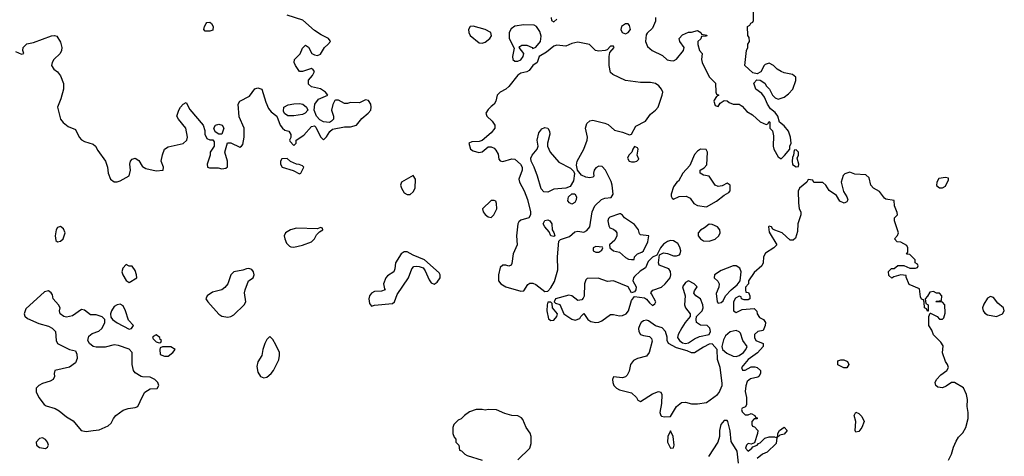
# Model space of a CAD drawing. Header units: inches. Extents: x 2397558 to 2568646, y 256209 to 449595.
# Tile 66 of 85: x 2409178 to 2415763, y 414657 to 417575. Entities that reach past the tile are written whole.
import ezdxf

# ---------------------------------------------------------------- set-up
doc = ezdxf.new("R2010")
doc.units = ezdxf.units.IN
doc.header["$MEASUREMENT"] = 0
doc.layers.add('C4401', color=7, linetype='Continuous')
doc.layers.add('C4411', color=7, linetype='Continuous')

msp = doc.modelspace()

# ---------------------------------------------------------------- linework, layer by layer
at = {"layer": 'C4401', "color": 6, "elevation": 100}
for points in [[(2409150, 417362), (2409190, 417344.7), (2409206, 417350), (2409199, 417370), (2409201.2, 417390), (2409226, 417414), (2409270, 417422), (2409390, 417467.7), (2409410, 417470.5), (2409424.9, 417464.9), (2409450, 417424.7), (2409459.3, 417390), (2409458, 417370), (2409447.3, 417350), (2409406, 417310), (2409394.8, 417290), (2409391, 417270), (2409404.9, 417244.9), (2409430, 417226.8), (2409450, 417201), (2409470.6, 417149.4), (2409470.6, 417110), (2409453.2, 417046.8), (2409431.3, 416990), (2409450.8, 416910), (2409468.2, 416888.2), (2409500.9, 416860.9), (2409550, 416840.7), (2409576.4, 416790), (2409591.7, 416771.7), (2409610, 416761.3), (2409670, 416742.4), (2409683.8, 416730), (2409700.2, 416700.2), (2409751.5, 416630), (2409764.9, 416590), (2409768.2, 416548.2), (2409784, 416510), (2409810, 416490.6), (2409830, 416490.5), (2409850, 416497.3), (2409909, 416531), (2409919, 416570), (2409915.1, 416610), (2409919.5, 416630), (2409930, 416642), (2409950, 416650.4), (2409973.5, 416633.5), (2409996.3, 416596.3), (2410000, 416594.1)], [(2410000, 415188.4), (2409990, 415189), (2409950, 415215.3), (2409939, 415230), (2409929.3, 415269.3), (2409929, 415350), (2409910, 415373.2), (2409837.7, 415397.7), (2409810, 415401.3), (2409750, 415386.2), (2409690, 415385.3), (2409670, 415391.1), (2409644.7, 415410), (2409633, 415430), (2409640.7, 415459.3), (2409662.6, 415477.4), (2409707.8, 415492.2), (2409726, 415510), (2409738, 415530), (2409746.6, 415550), (2409746.6, 415570), (2409729.7, 415589.7), (2409690, 415602.4), (2409650, 415602), (2409610, 415634), (2409590, 415637.2), (2409530, 415595.1), (2409490, 415587.3), (2409472, 415592), (2409448.7, 415610), (2409444, 415630), (2409448, 415650), (2409438, 415670), (2409402, 415710), (2409396.4, 415736.4), (2409388, 415750), (2409370, 415762), (2409343.6, 415756.4), (2409217.5, 415642.5), (2409207.3, 415610), (2409212.7, 415592.7), (2409230, 415578), (2409304.9, 415544.9), (2409370, 415526), (2409394, 415514), (2409416.3, 415490), (2409420.7, 415430), (2409430.6, 415410.6), (2409510, 415370.8), (2409550, 415361), (2409559.9, 415339.9), (2409561.6, 415310), (2409550, 415281.2), (2409510, 415252), (2409412, 415230), (2409407.3, 415210), (2409410.6, 415190), (2409401, 415170), (2409381.1, 415158.9), (2409330, 415143.7), (2409306, 415130), (2409288.4, 415111.6), (2409286.7, 415086.7), (2409304.9, 415050), (2409342.3, 415002.3), (2409354.2, 414994.2), (2409415.8, 414975.8), (2409441.3, 414961.3), (2409490, 414920.5), (2409534.3, 414894.3), (2409588.9, 414828.9), (2409622.9, 414822.9), (2409670, 414828.9), (2409710, 414833.7), (2409770, 414859.3), (2409790, 414877.3), (2409804.2, 414910), (2409819.6, 414930), (2409870, 414965.7), (2409903.5, 414976.5), (2409950, 414982.3), (2409966.6, 414990), (2410000, 415055.4)]]:
    msp.add_lwpolyline(points, dxfattribs=at)
for points in [[(2409450, 416191.8), (2409430, 416185.2), (2409421.6, 416170), (2409414.8, 416130), (2409419.6, 416099.6), (2409430, 416091.3), (2409450, 416094.8), (2409469, 416110), (2409482.7, 416150), (2409470, 416177.2)], [(2409890, 415938), (2409866.4, 415913.6), (2409861, 415890), (2409866.8, 415870), (2409890, 415832), (2409910, 415818), (2409962, 415850), (2409959, 415870), (2409950, 415898), (2409930, 415928), (2409908.7, 415928.7)], [(2409850, 415674), (2409830, 415669.3), (2409810, 415657.2), (2409790.6, 415630), (2409785.5, 415610), (2409787.5, 415587.5), (2409798.8, 415570), (2409828.6, 415548.6), (2409910, 415506.8), (2409926, 415510), (2409938, 415530), (2409905.6, 415565.6), (2409885.2, 415630), (2409870, 415662)], [(2409330, 414779.3), (2409310, 414776), (2409286.8, 414750), (2409290.8, 414730), (2409310, 414716.3), (2409350, 414708.4), (2409362.7, 414717.3), (2409369.2, 414730), (2409363.7, 414750), (2409350, 414769.2)]]:
    msp.add_lwpolyline(points, close=True, dxfattribs=at)
at = {"layer": 'C4411', "color": 6, "elevation": 100}
for points in [[(2410000, 416594.1), (2410021.6, 416581.6), (2410090, 416565.5), (2410138, 416570), (2410139, 416590), (2410123.7, 416630), (2410132.5, 416672.5), (2410147, 416710), (2410170, 416724.4), (2410271.6, 416748.4), (2410295.3, 416770), (2410299, 416790), (2410289, 416850), (2410239, 416910), (2410229, 416930), (2410241.2, 416970), (2410253.2, 416990), (2410270, 417011), (2410290, 417021), (2410315.8, 416975.8), (2410404.7, 416870), (2410415.3, 416835.3), (2410416, 416810), (2410430, 416782), (2410450, 416772), (2410470, 416772), (2410478.8, 416758.8), (2410478, 416730), (2410451.3, 416690), (2410450.9, 416669.1), (2410432, 416610), (2410434, 416590), (2410446, 416586), (2410505.4, 416585.4), (2410530, 416578), (2410556.4, 416583.6), (2410567.3, 416592.7), (2410568, 416630), (2410549, 416690), (2410567.3, 416752.7), (2410590, 416752.7), (2410650, 416722.8), (2410662, 416730), (2410670, 416742), (2410679.3, 416790), (2410679.5, 416850), (2410646.5, 416926.5), (2410638, 417010), (2410649.7, 417030.3), (2410714.9, 417065.1), (2410750, 417112), (2410770, 417119.5), (2410797.3, 417110), (2410824.5, 417024.5), (2410842.5, 416982.5), (2410859.8, 416959.8), (2410898, 416930), (2410920.7, 416870), (2410934.8, 416850), (2410950, 416837.3), (2410978, 416830), (2410991.3, 416808.7), (2410992, 416788), (2410982, 416770), (2410983.6, 416763.6), (2411010, 416734), (2411026, 416750), (2411026, 416770), (2411077.2, 416802.8), (2411130, 416861), (2411150, 416864.7), (2411157.3, 416857.3), (2411190, 416792), (2411210, 416772), (2411230, 416792), (2411252.1, 416827.9), (2411270, 416842.8), (2411350, 416858.8), (2411390, 416858.8), (2411430, 416871), (2411466.3, 416913.7), (2411509, 416950), (2411525.2, 416970), (2411529.2, 416990), (2411525.2, 417010), (2411510, 417035.3), (2411490, 417039), (2411450, 417018.4), (2411390, 417021.2), (2411370, 417014), (2411350, 417015.3), (2411310, 417038), (2411290, 417038), (2411284.7, 417035.3), (2411271.1, 417008.9), (2411262.8, 416970), (2411276, 416930), (2411276, 416910), (2411264, 416896), (2411250, 416888.7), (2411210, 416892.7), (2411185.6, 416905.6), (2411162, 416930), (2411148, 416970), (2411152, 417010), (2411176.9, 417043.1), (2411238, 417070), (2411222, 417090), (2411190, 417114), (2411130, 417126.6), (2411110, 417144), (2411109.6, 417170.4), (2411136.9, 417203.1), (2411149.2, 417230), (2411140.9, 417240.9), (2411130, 417249.2), (2411070, 417229.2), (2411050, 417229), (2411021.6, 417270), (2411014, 417290), (2411014.5, 417310), (2411053.6, 417346.4), (2411070, 417386), (2411090, 417404.9), (2411110, 417390.7), (2411130.8, 417350), (2411150, 417339.3), (2411170, 417335.5), (2411190, 417344), (2411215.1, 417390), (2411239, 417410), (2411255.3, 417430), (2411253.6, 417433.6), (2411242, 417450), (2411193.8, 417473.8), (2411150, 417502.7), (2411071.7, 417571.7), (2410966.6, 417606.6)], [(2412732, 417590), (2412734, 417570), (2412750, 417562), (2412770, 417578)], [(2413430.8, 417590), (2413430, 417566), (2413410, 417518), (2413374, 417486), (2413366.8, 417473.2), (2413364, 417430), (2413375.5, 417395.5), (2413408.5, 417368.5), (2413476.7, 417336.7), (2413507.9, 417307.9), (2413530, 417302), (2413550, 417300.5), (2413570, 417310.7), (2413617.2, 417370), (2413621.2, 417390), (2413593.2, 417430), (2413589.3, 417450), (2413610, 417474.8), (2413650, 417491), (2413670, 417491.3), (2413710, 417502), (2413734, 417490), (2413738, 417478), (2413772.7, 417472.7), (2413770, 417466), (2413738, 417462), (2413732.7, 417447.3), (2413714, 417430), (2413714, 417410), (2413724.7, 417370), (2413742, 417350), (2413738, 417310), (2413742, 417290), (2413790, 417194), (2413832, 417152), (2413834, 417090), (2413838, 417078), (2413854, 417070), (2413838, 417062), (2413822.8, 417037.2), (2413821, 417030), (2413830, 417002), (2413850, 416994), (2413863.1, 417016.9), (2413890, 417034), (2413910, 417032), (2413922, 417022), (2413950, 417011.3), (2413990, 417011), (2414010, 416998), (2414041.4, 416961.4), (2414079.8, 416939.8), (2414130, 416892), (2414170, 416874), (2414182, 416878), (2414190, 416894), (2414194, 416890), (2414194, 416850), (2414211.6, 416831.6), (2414219.8, 416799.8), (2414216, 416730), (2414220.7, 416710), (2414250, 416658), (2414270, 416644.7), (2414293.2, 416666.8), (2414328, 416710), (2414328.7, 416730), (2414338, 416750), (2414333.2, 416790), (2414319.3, 416830), (2414290, 416866), (2414259, 416890), (2414249, 416930), (2414230, 416954), (2414199, 416979), (2414179, 417010), (2414158, 417058), (2414141.2, 417081.2), (2414102, 417110), (2414088.7, 417150), (2414107.3, 417172.7), (2414130, 417172), (2414162, 417150), (2414172, 417130), (2414192, 417110), (2414212, 417070), (2414230, 417052), (2414250, 417044.7), (2414290, 417058), (2414320.2, 417079.8), (2414349.3, 417110.7), (2414368.4, 417168.4), (2414368, 417190), (2414346, 417210), (2414290, 417219), (2414269.5, 417229.5), (2414244.1, 417244.1), (2414219, 417270), (2414190, 417283.7), (2414163.4, 417276.6), (2414156, 417270), (2414133.7, 417226.3), (2414110, 417214), (2414080.2, 417220.2), (2414028, 417270), (2414038, 417370), (2414048, 417390), (2414048.4, 417411.6), (2414058, 417430), (2414056.4, 417456.4), (2414048, 417470), (2414046, 417530), (2414062, 417538), (2414067.3, 417552.7), (2414082, 417558), (2414086, 417570), (2414086, 417630)], [(2415389.2, 414630), (2415409, 414670), (2415423.2, 414716.8), (2415442, 414758), (2415456.5, 414783.5), (2415485.6, 414814.4), (2415505.2, 414850), (2415521.2, 414910), (2415521.2, 414950), (2415515.1, 414990), (2415516.5, 415036.5), (2415509.1, 415069.1), (2415490, 415115.3), (2415428.9, 415148.9), (2415410, 415149), (2415374.6, 415125.4), (2415350, 415115.1), (2415318, 415118), (2415304.2, 415130), (2415300.5, 415150), (2415309.7, 415170.3), (2415338.8, 415201.2), (2415379, 415230), (2415389, 415250), (2415384, 415270), (2415368.7, 415290), (2415348.9, 415348.9), (2415354, 415394), (2415339.3, 415419.3), (2415290, 415468), (2415279, 415499), (2415258, 415530), (2415258, 415590), (2415266, 415614), (2415270, 415614), (2415314, 415590), (2415330, 415574), (2415350, 415574), (2415358, 415582), (2415367.3, 415612.7), (2415366, 415670), (2415350, 415686), (2415306, 415690), (2415310, 415694), (2415342, 415698), (2415346, 415730), (2415330, 415746), (2415310, 415746), (2415290, 415758), (2415265.4, 415754.6), (2415250, 415726), (2415234, 415710), (2415238, 415678), (2415254, 415670), (2415254, 415626), (2415250, 415626), (2415242, 415642), (2415228.9, 415648.9), (2415227.3, 415687.3), (2415222, 415702), (2415210, 415706), (2415203.1, 415723.1), (2415195.3, 415775.3), (2415126, 415806), (2415106, 415854), (2415106, 415866), (2415070, 415868.7), (2415023.6, 415856.4), (2415010, 415848), (2414990, 415866), (2414988, 415892), (2415008.4, 415911.6), (2415027.3, 415912.7), (2415050, 415931.3), (2415090, 415932), (2415130, 415914), (2415170, 415914), (2415182, 415918), (2415186, 415930), (2415182, 415942), (2415166, 415950), (2415166, 415970), (2415130, 416006), (2415108.4, 416008.4), (2415118, 416022), (2415118, 416050), (2415110, 416066), (2415070, 416088), (2415046, 416090), (2415028, 416110), (2415048.4, 416131.6), (2415055.3, 416150), (2415028, 416230), (2415028, 416250), (2415048, 416270), (2415047.3, 416287.3), (2415028, 416330), (2415026, 416366), (2414970, 416375.3), (2414962, 416382), (2414927.3, 416427.3), (2414888.7, 416450), (2414869.4, 416469.4), (2414858.6, 416518.6), (2414837.2, 416537.2), (2414763.7, 416543.7), (2414730, 416555.3), (2414696, 416544), (2414686, 416534), (2414670.8, 416490), (2414686.4, 416426.4), (2414710.7, 416390.7), (2414716, 416370), (2414710, 416358), (2414691.3, 416348.7), (2414662, 416362), (2414640.2, 416400.2), (2414592.5, 416432.5), (2414570, 416468), (2414550, 416488), (2414490, 416486), (2414482, 416502), (2414450, 416506), (2414442, 416490), (2414392, 416450), (2414384.7, 416430), (2414386, 416350), (2414391.3, 416310), (2414402, 416290), (2414402, 416270), (2414381, 416210), (2414379.8, 416160.2), (2414365.4, 416114.6), (2414350, 416102), (2414330, 416102), (2414278, 416150), (2414228, 416168), (2414215.3, 416175.3), (2414206, 416190), (2414190, 416194), (2414184.7, 416190), (2414190, 416154), (2414242, 416070), (2414222, 416050), (2414165.4, 416014.6), (2414152, 415990), (2414151.1, 415948.9), (2414142, 415930), (2414090, 415886), (2414052, 415830), (2414051.1, 415808.9), (2414032.7, 415787.3), (2414032, 415770), (2414034, 415754), (2414051.1, 415751.1), (2414062, 415730), (2414062, 415710), (2414050, 415702), (2414023.1, 415703.1), (2414006, 415710), (2414002, 415722), (2413990, 415726), (2413965.4, 415714.6), (2413952, 415690), (2413952, 415630), (2413962, 415622), (2413970, 415618), (2414010, 415638), (2414090, 415644.7), (2414106.8, 415626.8), (2414110.8, 415610), (2414125.5, 415585.5), (2414151.3, 415570), (2414164.7, 415550), (2414162.8, 415530), (2414150, 415498), (2414114, 415490), (2414092, 415470), (2414092, 415450), (2414102, 415430), (2414151.1, 415411.1), (2414151, 415390), (2414112.8, 415347.2), (2414050, 415302.7), (2414004.7, 415250), (2414012, 415232), (2414030, 415231.3), (2414070, 415254.8), (2414094.4, 415254.4), (2414110.8, 415250.8), (2414131.3, 415230), (2414131.3, 415210), (2414122, 415190), (2414115.3, 415184.7), (2414066, 415174), (2414043.5, 415156.5), (2414033.2, 415126.8), (2414030.6, 415090.6), (2414038.8, 415050), (2414038, 415002), (2414032.7, 414987.3), (2414010, 414978), (2414004.7, 414970), (2414010, 414954), (2414030, 414934), (2414050, 414934), (2414070, 414942), (2414094, 414930), (2414098, 414918), (2414110, 414914), (2414110, 414906), (2414090, 414906), (2414074, 414890), (2414074, 414870), (2414078, 414858), (2414092.7, 414852.7), (2414114, 414830), (2414112, 414810), (2414092.7, 414747.3), (2414070, 414738), (2414050, 414742), (2414038, 414730), (2414031.3, 414710), (2414050, 414691.3), (2414075.3, 414710), (2414080.2, 414719.8), (2414110, 414732), (2414118, 414742), (2414130, 414746.8), (2414161.6, 414778.4), (2414190, 414786), (2414226.8, 414786.8), (2414238, 414782), (2414248.9, 414791.1), (2414248.9, 414808.9), (2414259.3, 414830), (2414289.7, 414850.3), (2414310.3, 414829.7), (2414290, 414803.7), (2414262, 414798), (2414241, 414779), (2414237.5, 414742.5), (2414176.3, 414683.7), (2414144.7, 414670), (2414110, 414642.7)], [(2410000, 415055.4), (2410015.1, 415084.9), (2410050, 415107.3), (2410098, 415110), (2410109, 415130), (2410101.2, 415150), (2410082, 415170), (2410050, 415185.2), (2410000, 415188.4)], [(2412510, 414634), (2412590, 414712), (2412598.6, 414741.4), (2412599, 414790), (2412592.1, 414812.1), (2412564, 414850), (2412543.1, 414903.1), (2412534.6, 414914.6), (2412510, 414928), (2412468.9, 414928.9), (2412423.1, 414943.1), (2412367.3, 414967.3), (2412310, 414968.7), (2412290, 414964), (2412270, 414968.7), (2412230, 414968.7), (2412186.4, 414953.6), (2412152, 414930), (2412130, 414908), (2412110, 414898), (2412082, 414870), (2412074, 414850), (2412074, 414810), (2412083.6, 414783.6), (2412094, 414770), (2412094, 414750), (2412114, 414730), (2412118, 414698), (2412132.7, 414692.7), (2412154, 414670), (2412170, 414662), (2412270, 414631.3)], [(2413986, 414610), (2413977.2, 414690), (2413936.5, 414756.5), (2413930, 414826), (2413913.2, 414890), (2413910, 414895.3), (2413890, 414895.3), (2413866.8, 414870), (2413858.8, 414830), (2413858.8, 414790), (2413846.8, 414750), (2413785.2, 414654.8)]]:
    msp.add_lwpolyline(points, dxfattribs=at)
for points in [[(2410450, 417498), (2410419, 417499), (2410409.4, 417510), (2410412.7, 417530), (2410423.7, 417550), (2410430, 417555.5), (2410450, 417559.1), (2410460.7, 417550), (2410472.4, 417530), (2410470, 417505.2)], [(2412210, 417532.7), (2412190, 417528.7), (2412178.8, 417510), (2412180.7, 417490), (2412191, 417470), (2412250, 417421), (2412270, 417418), (2412290, 417426), (2412322, 417450), (2412333.6, 417466.4), (2412328, 417490), (2412290, 417509)], [(2412550, 417540.7), (2412488.2, 417531.8), (2412465.2, 417514.8), (2412451, 417490), (2412451.3, 417450), (2412485.4, 417385.4), (2412473, 417330), (2412476.3, 417310), (2412490, 417298), (2412497.5, 417297.5), (2412510, 417297.1), (2412530, 417308), (2412546, 417330), (2412549, 417350), (2412518, 417390), (2412523.1, 417396.9), (2412535.3, 417404.7), (2412570, 417406), (2412604.7, 417390), (2412610, 417382), (2412630, 417390.7), (2412660.5, 417430), (2412665.6, 417465.6), (2412656.6, 417496.6), (2412634, 417530), (2412618.4, 417538.4)], [(2413230, 417548.7), (2413202, 417530), (2413198, 417510), (2413206, 417490), (2413230, 417481), (2413248, 417490), (2413262, 417510), (2413256.4, 417536.4), (2413248, 417548)], [(2412910, 417424.5), (2412870, 417417), (2412830, 417399.3), (2412770, 417405.2), (2412750, 417399.3), (2412701.1, 417358.9), (2412651.3, 417330), (2412638, 417290), (2412610, 417268.7), (2412584.1, 417235.9), (2412570, 417226), (2412530, 417218), (2412510, 417203.7), (2412450, 417129.6), (2412430, 417111.6), (2412391.3, 417090), (2412372, 417070), (2412362, 417030), (2412352, 417010), (2412330, 416995.3), (2412310, 416974), (2412296, 416950), (2412301, 416930), (2412336.7, 416896.7), (2412356, 416870), (2412354.8, 416850), (2412330, 416819), (2412271.6, 416768.4), (2412250, 416762), (2412202, 416758), (2412182, 416750), (2412192, 416710), (2412210, 416698), (2412247.7, 416687.7), (2412270, 416691.3), (2412310, 416724.7), (2412330, 416726), (2412350, 416716), (2412363, 416703), (2412376.8, 416676.8), (2412382.8, 416642.8), (2412391.1, 416631.1), (2412410, 416626.8), (2412470, 416646), (2412490, 416642.8), (2412527.3, 416610), (2412539.1, 416590), (2412537.1, 416570), (2412516.3, 416510), (2412520.7, 416490), (2412552.1, 416432.1), (2412573.8, 416373.8), (2412594.8, 416290), (2412594.8, 416270), (2412582, 416250), (2412530, 416236.2), (2412516.5, 416223.5), (2412510.3, 416209.7), (2412499.5, 416130), (2412505.5, 416070), (2412478.4, 416010), (2412470, 415946), (2412464.7, 415935.3), (2412450, 415928), (2412430, 415935.3), (2412410, 415935.3), (2412390, 415918), (2412381, 415870), (2412381, 415830), (2412396, 415810), (2412428.7, 415788.7), (2412530, 415761), (2412550, 415762), (2412575.1, 415804.9), (2412590, 415814.8), (2412610, 415813.4), (2412630, 415805.5), (2412690, 415758), (2412710, 415761), (2412730, 415782.8), (2412755.2, 415824.8), (2412777, 415903), (2412775.1, 415990), (2412784.5, 416095.5), (2412794.2, 416105.8), (2412853.7, 416126.3), (2412890, 416158), (2412910, 416161), (2412950, 416154.8), (2412970, 416166.8), (2412991.8, 416190), (2413007, 416290), (2413024.5, 416330), (2413067.7, 416372.3), (2413090, 416382), (2413132.5, 416387.5), (2413146, 416410), (2413140.7, 416470), (2413133.4, 416493.4), (2413096, 416570), (2413073.6, 416593.6), (2413050, 416595.1), (2413030, 416584), (2413018.8, 416570), (2413014.8, 416550), (2413018, 416530), (2413010, 416522), (2412990, 416517.2), (2412963.2, 416523.2), (2412936, 416536), (2412908.4, 416568.4), (2412902.7, 416602.7), (2412907, 416630), (2412949.6, 416710), (2412972.3, 416770), (2412974.5, 416790), (2412960.7, 416850), (2412970, 416881), (2412990, 416898.8), (2413010, 416902.8), (2413090, 416883), (2413113.8, 416873.8), (2413156.3, 416836.3), (2413210, 416823), (2413255.5, 416804.5), (2413270, 416811), (2413297.5, 416862.5), (2413363, 416897), (2413395.6, 416944.4), (2413429.7, 416970.3), (2413447.3, 416990), (2413474, 417070), (2413478, 417090), (2413469, 417110), (2413452.9, 417132.9), (2413429.3, 417149.3), (2413396, 417156), (2413330, 417155.6), (2413230, 417168), (2413145.2, 417210), (2413130, 417222.7), (2413120.5, 417270), (2413119.5, 417330), (2413124, 417356), (2413154, 417390), (2413150, 417398), (2413130, 417399), (2413106, 417374), (2413094, 417370), (2413050, 417366), (2413028, 417370), (2412988.9, 417408.9)], [(2411012, 416932), (2410970, 416933.2), (2410949.1, 416949.1), (2410942.7, 416962.7), (2410945.2, 416990), (2410973.6, 417006.4), (2411010, 417013.7), (2411050, 417015.3), (2411070.3, 417010.3), (2411096, 416990), (2411104.7, 416970), (2411086, 416950), (2411070, 416942)], [(2410530, 416809), (2410509.1, 416809.1), (2410485.2, 416825.2), (2410475.3, 416850), (2410488, 416870), (2410510, 416876.3), (2410531, 416870), (2410542.8, 416850)], [(2412710, 416421.3), (2412683.7, 416423.7), (2412665.3, 416445.3), (2412641.6, 416530), (2412619.5, 416590), (2412598, 416630), (2412595.1, 416650), (2412604.5, 416670), (2412638.4, 416710), (2412645.6, 416730), (2412638.4, 416770), (2412650, 416818), (2412670, 416846), (2412690, 416854.8), (2412710.4, 416850.4), (2412720.7, 416830), (2412723, 416810), (2412707.7, 416750), (2412707.7, 416730), (2412724.4, 416690), (2412782.6, 416622.6), (2412862.5, 416582.5), (2412882, 416562), (2412887.3, 416547.3), (2412882, 416498), (2412859.3, 416460.7), (2412830.6, 416449.4), (2412750, 416442.6)], [(2413290, 416728), (2413278, 416710), (2413271.3, 416688.7), (2413252, 416670), (2413242, 416650), (2413254, 416630), (2413270, 416624.7), (2413290, 416626), (2413306, 416630), (2413318, 416642), (2413308, 416670), (2413313.2, 416710), (2413310, 416718)], [(2413730, 416709), (2413710, 416697.2), (2413690, 416674), (2413659.8, 416600.2), (2413612, 416550), (2413583.6, 416496.4), (2413571.6, 416488.4), (2413550, 416458), (2413534, 416410), (2413534.8, 416394.8), (2413541.4, 416381.4), (2413550, 416376), (2413587.2, 416392.8), (2413635.8, 416395.8), (2413661.7, 416381.7), (2413687.3, 416347.3), (2413710, 416333), (2413770, 416324), (2413838.4, 416361.6), (2413890, 416402), (2413920.4, 416419.6), (2413928.4, 416431.6), (2413928.4, 416468.4), (2413910, 416482), (2413874.8, 416465.2), (2413850, 416460.9), (2413829.2, 416470), (2413788.9, 416528.9), (2413750, 416535.3), (2413729.2, 416549.2), (2413728.7, 416570), (2413756, 416584), (2413774.2, 416605.8), (2413778, 416690), (2413768.4, 416708.4)], [(2414370, 416706), (2414358, 416702), (2414354, 416670), (2414346, 416654), (2414344.7, 416630), (2414346.8, 416606.8), (2414370, 416592), (2414386, 416594), (2414388, 416610), (2414378, 416650), (2414386, 416670), (2414386, 416690)], [(2410967.3, 416647.3), (2410930, 416646), (2410922, 416630), (2410922, 416610), (2410934, 416590), (2411006.4, 416566.4), (2411050, 416544.7), (2411058, 416550), (2411078, 416590), (2411070, 416598), (2411047.3, 416607.3), (2411028.4, 416608.4), (2410988.4, 416628.4)], [(2411810, 416534), (2411732, 416490), (2411724.7, 416470), (2411731, 416450), (2411750, 416418), (2411770, 416406), (2411790, 416406), (2411810, 416424.7), (2411822.7, 416450), (2411824, 416510)], [(2415370, 416519.5), (2415325.9, 416514.1), (2415310.6, 416490), (2415310, 416467.3), (2415330, 416450.7), (2415350, 416450.7), (2415370, 416462.8), (2415390, 416504.7), (2415390, 416515.3)], [(2412870, 416342.9), (2412854, 416350), (2412844.7, 416364.7), (2412848.1, 416391.9), (2412870, 416411.3), (2412890, 416411), (2412900.5, 416390), (2412899.3, 416370), (2412890, 416353.2)], [(2412350, 416366), (2412330, 416366), (2412272, 416310), (2412278, 416290), (2412290, 416272), (2412310, 416258), (2412330, 416252), (2412348, 416270), (2412368, 416310), (2412367.3, 416347.3), (2412362, 416362)], [(2413190, 416278), (2413125.2, 416254.8), (2413114.8, 416245.2), (2413110.8, 416230), (2413118, 416198), (2413124.9, 416184.9), (2413150, 416176), (2413163, 416163), (2413170.4, 416150.4), (2413170.5, 416130.5), (2413158, 416102), (2413122, 416070), (2413124.7, 416050), (2413150, 416030.8), (2413190, 416022), (2413230, 415985.5), (2413250, 415974), (2413270, 415971.3), (2413287.3, 415972.7), (2413288.7, 415990), (2413308.7, 416010), (2413339.3, 416020.7), (2413349.3, 416030.7), (2413379.3, 416090), (2413386, 416130), (2413330, 416138), (2413324, 416144), (2413316, 416170), (2413290, 416205.2), (2413222, 416250), (2413210, 416268), (2413196.4, 416276.4)], [(2412750, 416125.2), (2412729.2, 416130), (2412718, 416158), (2412689.4, 416190), (2412679.5, 416210), (2412690, 416233.4), (2412710, 416238), (2412722.8, 416230), (2412736.3, 416210), (2412738, 416170), (2412750, 416152), (2412756, 416130)], [(2413790, 416209.2), (2413757.1, 416182.9), (2413730, 416169), (2413714.8, 416150), (2413714.8, 416130), (2413730.8, 416110), (2413750, 416096.3), (2413790, 416094.4), (2413830, 416108.8), (2413853.3, 416130), (2413862.9, 416150), (2413860.9, 416170), (2413844, 416190), (2413810, 416206.6)], [(2411190, 416186), (2411170, 416178), (2411030, 416180.7), (2410988.6, 416171.4), (2410956, 416150), (2410946, 416130), (2410950.7, 416110), (2410961.6, 416081.6), (2410981.4, 416061.4), (2410990, 416056), (2411010, 416054.8), (2411070, 416067.3), (2411128.7, 416090), (2411148.7, 416110), (2411163.2, 416136.8), (2411182, 416158), (2411206, 416170), (2411202, 416182)], [(2413530, 416099.3), (2413510, 416093.2), (2413484.4, 416075.6), (2413462.8, 416050), (2413438.8, 416001.2), (2413410, 415988.7), (2413382, 415958), (2413363.6, 415916.4), (2413326.8, 415893.2), (2413290, 415859), (2413282.8, 415850), (2413278, 415830), (2413301, 415790), (2413298.8, 415770), (2413290, 415755.3), (2413270, 415748.7), (2413248, 415790), (2413150, 415829), (2413110, 415824), (2413046.6, 415846.6), (2412974, 415846), (2412963.8, 415836.2), (2412954.9, 415810), (2412953.2, 415726.8), (2412947.3, 415712.7), (2412936.8, 415703.2), (2412910, 415697.2), (2412870, 415729.3), (2412850, 415734), (2412762, 415710), (2412752, 415690), (2412761, 415681), (2412790.5, 415670.5), (2412817.3, 415610), (2412870, 415572.7), (2412892.5, 415567.5), (2412923.1, 415576.9), (2412930, 415592), (2412950, 415612), (2412978, 415570), (2412996.8, 415556.8), (2413030.5, 415550.5), (2413050, 415552.7), (2413070, 415561.3), (2413130, 415604), (2413150, 415604), (2413190, 415594.9), (2413210, 415598.4), (2413232.7, 415610), (2413249.6, 415630), (2413270, 415698), (2413290, 415724.7), (2413356.1, 415716.1), (2413370, 415707.7), (2413390, 415682), (2413410, 415665.5), (2413424.5, 415675.5), (2413431.5, 415690), (2413402.5, 415742.5), (2413399.3, 415750), (2413402.9, 415757.1), (2413412.3, 415767.7), (2413470, 415788.2), (2413495.1, 415810), (2413527, 415850), (2413531.5, 415870), (2413531.4, 415891.4), (2413519, 415910), (2413454, 415934), (2413449, 415950), (2413456.4, 416003.6), (2413482.7, 416017.3), (2413510, 416013), (2413550, 415996.4), (2413570, 415997.1), (2413590, 416004), (2413596, 416010), (2413599.6, 416030), (2413593.5, 416053.5), (2413578.8, 416078.8), (2413550, 416098)], [(2411750, 416024.5), (2411730, 416009.3), (2411690.5, 415950), (2411686, 415910), (2411679.1, 415890), (2411637.4, 415862.6), (2411626.4, 415850), (2411610.6, 415810), (2411616.9, 415776.9), (2411622, 415770), (2411598.5, 415761.5), (2411550, 415757.4), (2411530, 415746.3), (2411516.9, 415730), (2411511.8, 415710), (2411517.5, 415677.5), (2411530, 415661), (2411550, 415666.8), (2411670, 415678.8), (2411684, 415690), (2411701.6, 415738.4), (2411778, 415850), (2411799.6, 415910), (2411814.7, 415925.3), (2411830, 415928.7), (2411850, 415926), (2411875.8, 415915.8), (2411890, 415897.1), (2411915.7, 415835.7), (2411930, 415816.9), (2411950, 415807.7), (2411970, 415820.3), (2411989.8, 415850), (2411989.8, 415870), (2411983.6, 415883.6), (2411885.2, 415970), (2411810, 416000.7), (2411770, 416022.9)], [(2413030, 416058), (2413014, 416050), (2413014, 416030), (2413030, 416022), (2413050, 416022), (2413070, 416034), (2413078, 416050), (2413075.3, 416055.3)], [(2410710, 415911.8), (2410694, 415910), (2410670, 415900.7), (2410610, 415889.3), (2410590.7, 415870), (2410570.7, 415810), (2410550, 415785.2), (2410530, 415769.5), (2410466.8, 415753.2), (2410430.8, 415729.2), (2410422, 415710), (2410434.8, 415690), (2410510, 415606.8), (2410530, 415594), (2410570, 415587.3), (2410590, 415590.7), (2410610, 415602.8), (2410679, 415670), (2410689, 415690), (2410681.2, 415750), (2410685.2, 415770), (2410708.7, 415830), (2410739, 415850), (2410746, 415870), (2410742, 415890), (2410730, 415906)], [(2413950, 415929.4), (2413870, 415898.4), (2413824.9, 415870), (2413822, 415850), (2413846.7, 415826.7), (2413854.9, 415810), (2413852.7, 415787.3), (2413835.3, 415744.7), (2413842.8, 415690), (2413850, 415681), (2413870, 415684.7), (2413883.1, 415696.9), (2413898, 415730), (2413935.3, 415770), (2413976.6, 415803.4), (2413995.3, 415830), (2414004, 415890), (2413994, 415914), (2413970, 415929.3)], [(2413650, 415829.2), (2413630, 415818), (2413610.7, 415790), (2413628, 415730), (2413624.9, 415670), (2413630.7, 415650), (2413661, 415610), (2413661, 415590), (2413628.1, 415551.9), (2413605.2, 415514.8), (2413581, 415470), (2413578, 415450), (2413591.3, 415430), (2413610, 415416), (2413630, 415411), (2413650, 415416), (2413690, 415442), (2413723.3, 415456.7), (2413789, 415471), (2413797.2, 415490), (2413793.4, 415513.4), (2413775.3, 415530), (2413730, 415532.7), (2413705.2, 415550), (2413701.2, 415570), (2413704, 415590), (2413742.7, 415630), (2413749.3, 415650), (2413747, 415670), (2413730, 415709), (2413699, 415730), (2413686.3, 415746.3), (2413690, 415762), (2413708, 415790), (2413689, 415810)], [(2412730, 415686), (2412710, 415686), (2412704.7, 415670), (2412702.8, 415630), (2412714.8, 415574.8), (2412730, 415564), (2412750, 415567.7), (2412769.2, 415590), (2412774, 415610), (2412742, 415650), (2412738, 415678)], [(2415670, 415725.6), (2415650, 415712.7), (2415625.4, 415674.6), (2415616.4, 415650), (2415621.6, 415630), (2415633.5, 415613.5), (2415650, 415602), (2415710, 415590.8), (2415750, 415608.2), (2415762.9, 415630), (2415757.6, 415650), (2415720.5, 415680.5), (2415690, 415718.4)], [(2413370, 415566), (2413350, 415561.3), (2413333, 415550), (2413324.5, 415535.5), (2413317, 415510), (2413318, 415490), (2413330.4, 415470.4), (2413350, 415463), (2413390, 415457.3), (2413404, 415444), (2413406.8, 415426.8), (2413388, 415350), (2413370, 415325.1), (2413309, 415311), (2413282.3, 415297.7), (2413262, 415270), (2413253.4, 415226.6), (2413241, 415199), (2413230, 415188), (2413210, 415182), (2413150, 415188), (2413142.8, 415170), (2413144, 415150), (2413151.3, 415130), (2413170, 415111.3), (2413190, 415101), (2413270, 415081), (2413302, 415050), (2413311.6, 415031.6), (2413330, 415022), (2413410, 415074), (2413450, 415090.8), (2413464.7, 415084.7), (2413471.3, 415070), (2413471, 415010), (2413458, 414950), (2413464.7, 414930), (2413470, 414924.7), (2413490, 414921), (2413530, 414922), (2413569.6, 414990.4), (2413603.6, 415016.4), (2413630, 415019.1), (2413670, 415006.8), (2413710, 415006.8), (2413770, 415016), (2413844, 415070), (2413855.9, 415084.1), (2413876, 415130), (2413875.5, 415144.5), (2413861.6, 415250), (2413844.2, 415304.2), (2413842, 415370), (2413810, 415409.3), (2413790, 415406), (2413750, 415386.6), (2413690, 415349), (2413670, 415349), (2413642, 415362), (2413570, 415381.2), (2413518, 415410), (2413508, 415430), (2413508, 415452), (2413497.2, 415490), (2413475.6, 415515.6), (2413429.6, 415529.6), (2413382.7, 415562.7)], [(2413970, 415497.2), (2413930, 415489.2), (2413898.7, 415461.3), (2413884.6, 415435.4), (2413874.6, 415390), (2413878.4, 415370), (2413906.8, 415346.8), (2413950, 415325.7), (2413970, 415323.7), (2413990, 415330.4), (2414018, 415350), (2414034, 415370), (2414042, 415390), (2414013.2, 415430), (2413999.3, 415479.3), (2413989.3, 415489.3)], [(2410090, 415468.7), (2410070, 415458), (2410066.8, 415450), (2410070, 415442), (2410090, 415422), (2410110, 415414), (2410122, 415418), (2410126, 415430), (2410118, 415438), (2410115.3, 415450)], [(2410850, 415458), (2410830, 415438), (2410816, 415410), (2410802.8, 415370), (2410796, 415330), (2410770, 415288), (2410763, 415257), (2410770, 415218), (2410787.7, 415190), (2410810, 415180.4), (2410830, 415184.9), (2410859.3, 415210), (2410874, 415230), (2410910, 415302), (2410916, 415330), (2410915.1, 415350), (2410890, 415402), (2410870, 415438)], [(2410188.4, 415388.4), (2410132.7, 415387.3), (2410118, 415382), (2410114, 415370), (2410118, 415338), (2410146, 415326), (2410170, 415326.8), (2410202, 415350), (2410218, 415370)], [(2414690, 415248), (2414650, 415268), (2414650, 415294), (2414670, 415302), (2414690, 415302), (2414714, 415290), (2414722, 415270), (2414710, 415248)], [(2414770, 414818), (2414765.2, 414830), (2414769.2, 414890), (2414758, 414930), (2414770, 414951.3), (2414790, 414942), (2414810, 414922), (2414824.7, 414890), (2414811, 414850), (2414790, 414822)], [(2413530, 414826), (2413512, 414790), (2413511.3, 414750), (2413530, 414712), (2413550, 414714), (2413554, 414730), (2413548, 414790)]]:
    msp.add_lwpolyline(points, close=True, dxfattribs=at)

doc.saveas('drawing.dxf')
